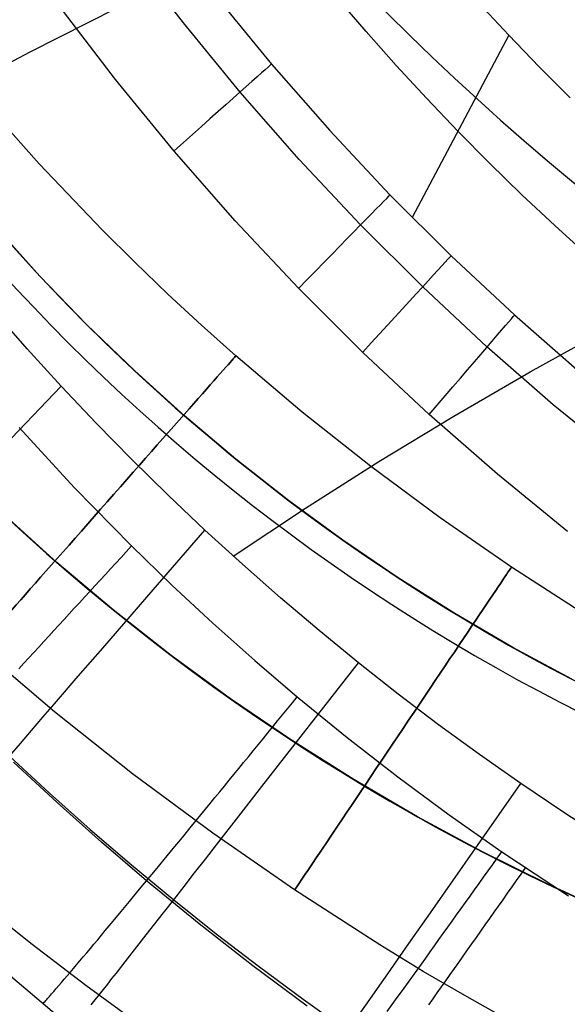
# Model space of a CAD drawing. Extents: x 35624 to 36541, y 4015 to 4839.
# Tile 20 of 150: x 35851 to 35893, y 4094 to 4170. Entities that reach past the tile are written whole.
import ezdxf

# ---------------------------------------------------------------- set-up
doc = ezdxf.new("R2010")
doc.units = 0
for name, color, linetype in [('FUSTO_INTERNO', 200, 'CONTINUOUS'), ('GAMBE', 96, 'CONTINUOUS'), ('IGES_LEVEL_1', 4, 'CONTINUOUS')]:
    doc.layers.add(name, color=color, linetype=linetype)

msp = doc.modelspace()

# ---------------------------------------------------------------- linework, layer by layer
at = {"layer": 'FUSTO_INTERNO'}
for p, q in [((35852.276, 4150.489, -193.153), (35848.81, 4154.33, -193.153)), ((35848.81, 4154.33, -168.153), (35852.276, 4150.489, -168.153)), ((35852.276, 4150.489, -180.653), (35848.81, 4154.33, -180.653)), ((35855.872, 4146.768, -193.153), (35852.276, 4150.489, -193.153)), ((35852.276, 4150.489, -168.153), (35855.872, 4146.768, -168.153)), ((35855.872, 4146.768, -180.653), (35852.276, 4150.489, -180.653)), ((35855.872, 4146.769, -193.153), (35855.872, 4146.769, -168.153)), ((35859.592, 4143.173, -193.153), (35855.872, 4146.768, -193.153)), ((35855.872, 4146.768, -168.153), (35859.592, 4143.173, -168.153)), ((35859.592, 4143.173, -180.653), (35855.872, 4146.768, -180.653)), ((35863.434, 4139.706, -193.153), (35859.592, 4143.173, -193.153)), ((35859.592, 4143.173, -168.153), (35863.434, 4139.706, -168.153)), ((35863.434, 4139.706, -180.653), (35859.592, 4143.173, -180.653)), ((35867.391, 4136.373, -193.153), (35863.434, 4139.706, -193.153)), ((35863.434, 4139.706, -168.153), (35867.391, 4136.373, -168.153)), ((35867.391, 4136.373, -180.653), (35863.434, 4139.706, -180.653)), ((35871.46, 4133.177, -193.153), (35867.391, 4136.373, -193.153)), ((35867.391, 4136.373, -168.153), (35871.46, 4133.177, -168.153)), ((35871.46, 4133.177, -180.653), (35867.391, 4136.373, -180.653)), ((35875.635, 4130.121, -193.153), (35871.46, 4133.177, -193.153)), ((35871.46, 4133.177, -168.153), (35875.635, 4130.121, -168.153)), ((35875.635, 4130.121, -180.653), (35871.46, 4133.177, -180.653)), ((35853.576, 4128.401, -193.153), (35849.354, 4132.21, -193.153)), ((35853.576, 4128.401, -168.153), (35849.354, 4132.21, -168.153)), ((35849.354, 4132.21, -180.653), (35853.576, 4128.401, -180.653)), ((35879.913, 4127.21, -193.153), (35875.635, 4130.121, -193.153)), ((35875.635, 4130.121, -168.153), (35879.913, 4127.21, -168.153)), ((35879.913, 4127.21, -180.653), (35875.635, 4130.121, -180.653)), ((35857.925, 4124.737, -193.153), (35853.576, 4128.401, -193.153)), ((35857.925, 4124.737, -168.153), (35853.576, 4128.401, -168.153)), ((35853.576, 4128.401, -180.653), (35857.925, 4124.737, -180.653)), ((35884.287, 4124.446, -193.153), (35879.913, 4127.21, -193.153)), ((35879.913, 4127.21, -168.153), (35884.287, 4124.446, -168.153)), ((35884.287, 4124.446, -180.653), (35879.913, 4127.21, -180.653)), ((35862.396, 4121.224, -193.153), (35857.925, 4124.737, -193.153)), ((35862.396, 4121.224, -168.153), (35857.925, 4124.737, -168.153)), ((35857.925, 4124.737, -180.653), (35862.396, 4121.224, -180.653)), ((35888.753, 4121.834, -193.153), (35884.287, 4124.446, -193.153)), ((35884.287, 4124.446, -168.153), (35888.753, 4121.834, -168.153)), ((35888.753, 4121.834, -180.653), (35884.287, 4124.446, -180.653)), ((35893.306, 4119.375, -193.153), (35888.753, 4121.834, -193.153)), ((35888.753, 4121.834, -168.153), (35893.306, 4119.375, -168.153)), ((35893.306, 4119.375, -180.653), (35888.753, 4121.834, -180.653)), ((35866.985, 4117.866, -193.153), (35862.396, 4121.224, -193.153)), ((35866.985, 4117.866, -168.153), (35862.396, 4121.224, -168.153)), ((35862.396, 4121.224, -180.653), (35866.985, 4117.866, -180.653)), ((35871.686, 4114.667, -193.153), (35866.985, 4117.866, -193.153)), ((35871.686, 4114.667, -168.153), (35866.985, 4117.866, -168.153)), ((35866.985, 4117.866, -180.653), (35871.686, 4114.667, -180.653)), ((35876.494, 4111.63, -193.153), (35871.686, 4114.667, -193.153)), ((35876.494, 4111.63, -168.153), (35871.686, 4114.667, -168.153)), ((35871.686, 4114.667, -180.653), (35876.494, 4111.63, -180.653)), ((35881.402, 4108.759, -193.153), (35876.494, 4111.63, -193.153)), ((35881.402, 4108.759, -168.153), (35876.494, 4111.63, -168.153)), ((35876.494, 4111.63, -180.653), (35881.402, 4108.759, -180.653)), ((35886.405, 4106.057, -193.153), (35881.402, 4108.759, -193.153)), ((35886.405, 4106.057, -168.153), (35881.402, 4108.759, -168.153)), ((35881.402, 4108.759, -180.653), (35886.405, 4106.057, -180.653)), ((35891.498, 4103.527, -193.153), (35886.405, 4106.057, -193.153)), ((35891.498, 4103.527, -168.153), (35886.405, 4106.057, -168.153)), ((35886.405, 4106.057, -180.653), (35891.498, 4103.527, -180.653)), ((35896.674, 4101.173, -193.153), (35891.498, 4103.527, -193.153)), ((35896.674, 4101.173, -168.153), (35891.498, 4103.527, -168.153)), ((35891.498, 4103.527, -180.653), (35896.674, 4101.173, -180.653)), ((35847.606, 4102.182, -207.44), (35851.674, 4098.938, -207.44)), ((35851.674, 4098.938, -207.44), (35855.808, 4095.779, -207.44)), ((35855.808, 4095.779, -207.44), (35860.008, 4092.707, -207.44))]:
    msp.add_line(p, q, dxfattribs=at)
for centre, radius, start, end in [((35963.02, 4253.916, -160.156), 153.53, 180, 225.00014), ((35963.02, 4253.916, -185.156), 153.53, 180, 270.00001), ((35963.018, 4253.916, -193.153), 151.529, 180, 225.00036), ((35963.02, 4253.918, -193.153), 151.531, 225.00036, 270), ((35963.02, 4253.916, -160.156), 153.53, 225.00014, 270), ((35963.02, 4253.918, -193.153), 166.531, 225.00033, 270)]:
    msp.add_arc(centre, radius, start, end, dxfattribs=at)
at = {"layer": 'GAMBE'}
for p, q in [((35852.211, 4159.159, -380.007), (35847.512, 4164.433, -380.007)), ((35857.094, 4154.048, -380.007), (35852.211, 4159.159, -380.007)), ((35859.603, 4151.557, -380.007), (35857.094, 4154.048, -380.007)), ((35862.154, 4149.11, -380.007), (35859.603, 4151.557, -380.007)), ((35864.749, 4146.708, -380.007), (35862.154, 4149.11, -380.007)), ((35867.386, 4144.352, -380.007), (35864.749, 4146.708, -380.007)), ((35872.516, 4139.999, -380.007), (35867.386, 4144.352, -380.007)), ((35877.78, 4135.825, -380.007), (35872.516, 4139.999, -380.007)), ((35883.161, 4131.834, -380.007), (35877.78, 4135.825, -380.007)), ((35888.643, 4128.035, -380.007), (35883.161, 4131.834, -380.007)), ((35894.318, 4124.368, -380.007), (35888.643, 4128.035, -380.007)), ((35853.408, 4116.861, -380.007), (35847.547, 4121.842, -380.007)), ((35859.428, 4112.08, -380.007), (35853.408, 4116.861, -380.007)), ((35865.601, 4107.499, -380.007), (35859.428, 4112.08, -380.007)), ((35871.922, 4103.121, -380.007), (35865.601, 4107.499, -380.007)), ((35878.505, 4098.874, -380.007), (35871.922, 4103.121, -380.007)), ((35881.85, 4096.835, -380.007), (35878.505, 4098.874, -380.007)), ((35885.231, 4094.857, -380.007), (35881.85, 4096.835, -380.007)), ((35888.646, 4092.94, -380.007), (35885.231, 4094.857, -380.007))]:
    msp.add_line(p, q, dxfattribs=at)
at = {"layer": 'GAMBE', "extrusion": (0.750222, -0.661186, -2.08941e-07)}
msp.add_circle((26809.185, -380.006, 24168.326), 15.002, dxfattribs=at)
at = {"layer": 'GAMBE', "extrusion": (0.830336, -0.557263, -2.09837e-07)}
msp.add_circle((23412.061, -380.005, 27499.238), 15.002, dxfattribs=at)
at = {"layer": 'IGES_LEVEL_1'}
for p, q in [((35863.342, 4170.045, -317.105), (35859.14, 4175.547, -317.105)), ((35865.832, 4172.12, -310.606), (35870.144, 4166.851, -310.606)), ((35877.438, 4169.363, -229.731), (35875.169, 4172.01, -229.731)), ((35851.534, 4167.803, -96.565), (35858.243, 4171.204, -93.476)), ((35858.098, 4165.675, -319.731), (35853.755, 4171.361, -319.731)), ((35888.445, 4169.08, -139.731), (35886.139, 4171.558, -139.731)), ((35867.723, 4164.691, -317.105), (35863.342, 4170.045, -317.105)), ((35879.752, 4166.758, -229.731), (35877.438, 4169.363, -229.731)), ((35888.445, 4169.08, -139.731), (35880.984, 4155.027, -310.605)), ((35890.795, 4166.646, -139.731), (35888.445, 4169.08, -139.731)), ((35844.93, 4164.307, -99.74), (35851.534, 4167.803, -96.565)), ((35870.144, 4166.851, -310.606), (35874.626, 4161.732, -310.605)), ((35882.112, 4164.196, -229.731), (35879.752, 4166.758, -229.731)), ((35893.187, 4164.256, -139.731), (35890.795, 4166.646, -139.731)), ((35862.625, 4160.142, -319.731), (35858.098, 4165.675, -319.731)), ((35872.278, 4159.49, -317.105), (35867.723, 4164.691, -317.105)), ((35884.515, 4161.678, -229.731), (35882.112, 4164.196, -229.731)), ((35874.626, 4161.732, -310.605), (35879.273, 4156.771, -310.605)), ((35886.962, 4159.205, -229.731), (35884.515, 4161.678, -229.731)), ((35867.331, 4154.768, -319.731), (35862.625, 4160.142, -319.731)), ((35877, 4154.449, -317.105), (35872.278, 4159.49, -317.105)), ((35889.452, 4156.777, -229.731), (35886.962, 4159.205, -229.731)), ((35879.273, 4156.771, -310.605), (35884, 4152.052, -310.605)), ((35891.984, 4154.395, -229.731), (35889.452, 4156.777, -229.731)), ((35872.211, 4149.559, -319.731), (35867.331, 4154.768, -319.731)), ((35881.802, 4149.655, -317.105), (35877, 4154.449, -317.105)), ((35894.556, 4152.06, -229.731), (35891.984, 4154.395, -229.731)), ((35884, 4152.052, -310.605), (35888.876, 4147.496, -310.605)), ((35877.174, 4144.604, -319.731), (35872.211, 4149.559, -319.731)), ((35886.757, 4145.025, -317.104), (35881.802, 4149.655, -317.105)), ((35851.28, 4144.891, -103), (35848.691, 4147.841, -103)), ((35888.876, 4147.496, -310.605), (35893.897, 4143.108, -310.605)), ((35890.091, 4143.111, -92.215), (35896.076, 4146.429, -89.7)), ((35853.923, 4141.988, -103), (35851.28, 4144.891, -103)), ((35882.294, 4139.82, -319.731), (35877.174, 4144.604, -319.731)), ((35891.859, 4140.566, -317.104), (35886.757, 4145.025, -317.104)), ((35884.206, 4139.695, -94.804), (35890.091, 4143.111, -92.215)), ((35846.705, 4134.482, -107.891), (35853.923, 4141.988, -103)), ((35856.618, 4139.135, -103), (35853.923, 4141.988, -103)), ((35897.101, 4136.283, -317.104), (35891.859, 4140.566, -317.104)), ((35878.425, 4136.184, -97.465), (35884.206, 4139.695, -94.804)), ((35887.566, 4135.212, -319.731), (35882.294, 4139.82, -319.731)), ((35850.665, 4138.801, -319.731), (35854.936, 4134.164, -319.731)), ((35859.364, 4136.334, -103), (35856.618, 4139.135, -103)), ((35862.158, 4133.586, -103), (35859.364, 4136.334, -103)), ((35872.751, 4132.579, -100.198), (35878.425, 4136.184, -97.465)), ((35892.983, 4130.786, -319.731), (35887.566, 4135.212, -319.731)), ((35854.936, 4134.164, -319.731), (35859.34, 4129.665, -319.731)), ((35865.001, 4130.89, -103), (35862.158, 4133.586, -103)), ((35867.189, 4128.882, -103), (35872.751, 4132.579, -100.198)), ((35861.013, 4126.285, -105.787), (35865.001, 4130.89, -103)), ((35867.892, 4128.248, -103), (35865.001, 4130.89, -103)), ((35858.936, 4129.224, -319.716), (35859.34, 4129.665, -319.731)), ((35859.34, 4129.665, -319.731), (35862.447, 4126.651, -319.731)), ((35858.128, 4128.343, -319.647), (35858.531, 4128.783, -319.688)), ((35858.531, 4128.783, -319.688), (35858.936, 4129.224, -319.716)), ((35857.322, 4127.465, -319.53), (35857.725, 4127.904, -319.595)), ((35857.725, 4127.904, -319.595), (35858.128, 4128.343, -319.647)), ((35870.83, 4125.661, -103), (35867.892, 4128.248, -103)), ((35856.52, 4126.59, -319.363), (35856.92, 4127.027, -319.452)), ((35856.92, 4127.027, -319.452), (35857.322, 4127.465, -319.53)), ((35856.12, 4126.154, -319.261), (35856.52, 4126.59, -319.363)), ((35857.122, 4121.79, -108.648), (35861.013, 4126.285, -105.787)), ((35862.447, 4126.651, -319.731), (35865.614, 4123.704, -319.731)), ((35855.322, 4125.285, -319.022), (35855.72, 4125.719, -319.148)), ((35855.72, 4125.719, -319.148), (35856.12, 4126.154, -319.261)), ((35873.813, 4123.129, -103), (35870.83, 4125.661, -103)), ((35854.529, 4124.421, -318.736), (35854.925, 4124.852, -318.885)), ((35854.925, 4124.852, -318.885), (35855.322, 4125.285, -319.022)), ((35853.741, 4123.562, -318.402), (35854.134, 4123.991, -318.575)), ((35854.134, 4123.991, -318.575), (35854.529, 4124.421, -318.736)), ((35853.348, 4123.135, -318.219), (35853.741, 4123.562, -318.402)), ((35865.614, 4123.704, -319.731), (35868.842, 4120.825, -319.731)), ((35852.568, 4122.285, -317.817), (35852.957, 4122.709, -318.023)), ((35852.957, 4122.709, -318.023), (35853.348, 4123.135, -318.219)), ((35876.842, 4120.653, -103), (35873.813, 4123.129, -103)), ((35851.793, 4121.443, -317.371), (35852.18, 4121.863, -317.599)), ((35852.18, 4121.863, -317.599), (35852.568, 4122.285, -317.817)), ((35855.236, 4119.609, -110.128), (35857.122, 4121.79, -108.648)), ((35851.025, 4120.608, -316.88), (35851.408, 4121.024, -317.131)), ((35851.408, 4121.024, -317.131), (35851.793, 4121.443, -317.371)), ((35850.644, 4120.193, -316.619), (35851.025, 4120.608, -316.88)), ((35868.842, 4120.825, -319.731), (35872.13, 4118.014, -319.731)), ((35873.078, 4115.822, -105.779), (35876.842, 4120.653, -103)), ((35879.912, 4118.234, -103), (35876.842, 4120.653, -103)), ((35853.402, 4117.485, -111.663), (35855.236, 4119.609, -110.128)), ((35871.75, 4117.549, -319.716), (35872.13, 4118.014, -319.731)), ((35872.13, 4118.014, -319.731), (35875.964, 4114.882, -319.731)), ((35883.024, 4115.872, -103), (35879.912, 4118.234, -103)), ((35852.506, 4116.448, -112.458), (35853.402, 4117.485, -111.663)), ((35871.371, 4117.085, -319.688), (35871.75, 4117.549, -319.716)), ((35851.626, 4115.429, -113.274), (35852.506, 4116.448, -112.458)), ((35870.614, 4116.158, -319.595), (35870.992, 4116.621, -319.648)), ((35870.992, 4116.621, -319.648), (35871.371, 4117.085, -319.688)), ((35869.405, 4111.106, -108.634), (35873.078, 4115.822, -105.779)), ((35869.859, 4115.235, -319.453), (35870.236, 4115.696, -319.53)), ((35870.236, 4115.696, -319.53), (35870.614, 4116.158, -319.595)), ((35886.177, 4113.569, -103), (35883.024, 4115.872, -103)), ((35850.763, 4114.428, -114.116), (35851.626, 4115.429, -113.274)), ((35869.483, 4114.774, -319.364), (35869.859, 4115.235, -319.453)), ((35875.964, 4114.882, -319.731), (35879.872, 4111.844, -319.731)), ((35849.918, 4113.447, -114.987), (35850.763, 4114.428, -114.116)), ((35868.733, 4113.857, -319.149), (35869.108, 4114.315, -319.262)), ((35869.108, 4114.315, -319.262), (35869.483, 4114.774, -319.364)), ((35849.918, 4113.447, -114.987), (35853.013, 4110.587, -114.981)), ((35867.987, 4112.944, -318.886), (35868.36, 4113.4, -319.023)), ((35868.36, 4113.4, -319.023), (35868.733, 4113.857, -319.149)), ((35889.369, 4111.323, -103), (35886.177, 4113.569, -103)), ((35853.602, 4109.864, -313.438), (35850.244, 4112.991, -313.437)), ((35867.616, 4112.49, -318.737), (35867.987, 4112.944, -318.886)), ((35866.876, 4111.585, -318.404), (35867.245, 4112.037, -318.576)), ((35867.245, 4112.037, -318.576), (35867.616, 4112.49, -318.737)), ((35879.872, 4111.844, -319.731), (35883.852, 4108.903, -319.731)), ((35866.141, 4110.687, -318.025), (35866.508, 4111.135, -318.22)), ((35866.508, 4111.135, -318.22), (35866.876, 4111.585, -318.404)), ((35867.623, 4108.819, -110.112), (35869.405, 4111.106, -108.634)), ((35885.845, 4106.281, -105.774), (35889.369, 4111.323, -103)), ((35892.6, 4109.136, -103), (35889.369, 4111.323, -103)), ((35853.013, 4110.587, -114.981), (35856.158, 4107.786, -114.975)), ((35865.775, 4110.241, -317.818), (35866.141, 4110.687, -318.025)), ((35857.022, 4106.808, -313.438), (35853.602, 4109.864, -313.438)), ((35865.049, 4109.354, -317.372), (35865.411, 4109.796, -317.601)), ((35865.411, 4109.796, -317.601), (35865.775, 4110.241, -317.818)), ((35864.328, 4108.475, -316.882), (35864.688, 4108.913, -317.132)), ((35864.688, 4108.913, -317.132), (35865.049, 4109.354, -317.372)), ((35865.889, 4106.592, -111.644), (35867.623, 4108.819, -110.112)), ((35883.852, 4108.903, -319.731), (35887.902, 4106.062, -319.731)), ((35895.868, 4107.008, -103), (35892.6, 4109.136, -103)), ((35863.26, 4107.173, -316.066), (35863.97, 4108.039, -316.621)), ((35863.97, 4108.039, -316.621), (35864.328, 4108.475, -316.882)), ((35856.158, 4107.786, -114.975), (35859.351, 4105.044, -114.969)), ((35860.503, 4103.823, -313.438), (35857.022, 4106.808, -313.438)), ((35862.557, 4106.318, -315.47), (35863.26, 4107.173, -316.066)), ((35865.043, 4105.505, -112.437), (35865.889, 4106.592, -111.644)), ((35861.863, 4105.474, -314.832), (35862.557, 4106.318, -315.47)), ((35882.405, 4101.361, -108.624), (35885.845, 4106.281, -105.774)), ((35887.551, 4105.572, -319.716), (35887.902, 4106.062, -319.731)), ((35887.902, 4106.062, -319.731), (35893.051, 4102.664, -319.731)), ((35859.351, 4105.044, -114.969), (35862.592, 4102.362, -114.964)), ((35861.178, 4104.642, -314.155), (35861.863, 4105.474, -314.832)), ((35864.21, 4104.437, -113.253), (35865.043, 4105.505, -112.437)), ((35886.851, 4104.593, -319.648), (35887.201, 4105.082, -319.688)), ((35887.201, 4105.082, -319.688), (35887.551, 4105.572, -319.716)), ((35860.503, 4103.823, -313.438), (35861.178, 4104.642, -314.155)), ((35863.393, 4103.389, -114.094), (35864.21, 4104.437, -113.253)), ((35886.502, 4104.104, -319.596), (35886.851, 4104.593, -319.648)), ((35889.039, 4103.841, -319.688), (35889.386, 4104.334, -319.716)), ((35889.386, 4104.334, -319.716), (35889.733, 4104.827, -319.731)), ((35859.839, 4103.019, -312.683), (35860.503, 4103.823, -313.438)), ((35864.558, 4100.496, -313.439), (35860.503, 4103.823, -313.438)), ((35885.805, 4103.13, -319.454), (35886.153, 4103.617, -319.531)), ((35886.153, 4103.617, -319.531), (35886.502, 4104.104, -319.596)), ((35888.692, 4103.349, -319.648), (35889.039, 4103.841, -319.688)), ((35859.187, 4102.231, -311.891), (35859.839, 4103.019, -312.683)), ((35862.592, 4102.362, -114.964), (35863.393, 4103.389, -114.094)), ((35885.458, 4102.645, -319.365), (35885.805, 4103.13, -319.454)), ((35888.001, 4102.367, -319.531), (35888.346, 4102.858, -319.596)), ((35888.346, 4102.858, -319.596), (35888.692, 4103.349, -319.648)), ((35858.548, 4101.461, -311.061), (35859.187, 4102.231, -311.891)), ((35861.808, 4101.357, -115.867), (35862.592, 4102.362, -114.964)), ((35862.592, 4102.362, -114.964), (35865.88, 4099.74, -114.959)), ((35884.765, 4101.677, -319.15), (35885.111, 4102.16, -319.263)), ((35885.111, 4102.16, -319.263), (35885.458, 4102.645, -319.365)), ((35887.656, 4101.878, -319.454), (35888.001, 4102.367, -319.531)), ((35857.925, 4100.711, -310.196), (35858.548, 4101.461, -311.061)), ((35861.042, 4100.376, -116.808), (35861.808, 4101.357, -115.867)), ((35880.735, 4098.975, -110.1), (35882.405, 4101.361, -108.624)), ((35884.076, 4100.714, -318.887), (35884.42, 4101.195, -319.024)), ((35884.42, 4101.195, -319.024), (35884.765, 4101.677, -319.15)), ((35886.969, 4100.902, -319.263), (35887.312, 4101.39, -319.365)), ((35887.312, 4101.39, -319.365), (35887.656, 4101.878, -319.454)), ((35857.319, 4099.982, -309.295), (35857.925, 4100.711, -310.196)), ((35868.689, 4097.266, -313.439), (35864.558, 4100.496, -313.439)), ((35883.733, 4100.235, -318.738), (35884.076, 4100.714, -318.887)), ((35886.626, 4100.416, -319.15), (35886.969, 4100.902, -319.263)), ((35857.022, 4099.626, -308.831), (35857.319, 4099.982, -309.295)), ((35860.295, 4099.419, -117.791), (35861.042, 4100.376, -116.808)), ((35865.88, 4099.74, -114.959), (35869.213, 4097.179, -114.955)), ((35883.05, 4099.282, -318.405), (35883.391, 4099.758, -318.578)), ((35883.391, 4099.758, -318.578), (35883.733, 4100.235, -318.738)), ((35885.944, 4099.448, -318.887), (35886.284, 4099.932, -319.025)), ((35886.284, 4099.932, -319.025), (35886.626, 4100.416, -319.15)), ((35856.163, 4098.6, -307.39), (35856.444, 4098.935, -307.879)), ((35856.444, 4098.935, -307.879), (35856.731, 4099.277, -308.359)), ((35856.731, 4099.277, -308.359), (35857.022, 4099.626, -308.831)), ((35859.567, 4098.487, -118.821), (35859.928, 4098.95, -118.3)), ((35859.928, 4098.95, -118.3), (35860.295, 4099.419, -117.791)), ((35879.109, 4096.653, -111.63), (35880.735, 4098.975, -110.1)), ((35882.711, 4098.807, -318.222), (35883.05, 4099.282, -318.405)), ((35885.265, 4098.486, -318.578), (35885.604, 4098.966, -318.738)), ((35885.604, 4098.966, -318.738), (35885.944, 4099.448, -318.887)), ((35855.619, 4097.952, -306.387), (35855.888, 4098.272, -306.893)), ((35855.888, 4098.272, -306.893), (35856.163, 4098.6, -307.39)), ((35859.21, 4098.031, -119.356), (35859.567, 4098.487, -118.821)), ((35882.035, 4097.865, -317.82), (35882.372, 4098.335, -318.026)), ((35882.372, 4098.335, -318.026), (35882.711, 4098.807, -318.222)), ((35884.927, 4098.008, -318.406), (35885.265, 4098.486, -318.578)), ((35855.101, 4097.337, -305.351), (35855.357, 4097.64, -305.873)), ((35855.357, 4097.64, -305.873), (35855.619, 4097.952, -306.387)), ((35858.512, 4097.14, -120.466), (35858.858, 4097.582, -119.903)), ((35858.858, 4097.582, -119.903), (35859.21, 4098.031, -119.356)), ((35881.364, 4096.93, -317.374), (35881.699, 4097.396, -317.602)), ((35881.699, 4097.396, -317.602), (35882.035, 4097.865, -317.82)), ((35884.255, 4097.056, -318.027), (35884.591, 4097.531, -318.222)), ((35884.591, 4097.531, -318.222), (35884.927, 4098.008, -318.406)), ((35853.55, 4093.456, -297.202), (35849.674, 4096.747, -297.202)), ((35854.379, 4096.486, -303.737), (35854.612, 4096.759, -304.283)), ((35854.612, 4096.759, -304.283), (35854.853, 4097.043, -304.821)), ((35854.853, 4097.043, -304.821), (35855.101, 4097.337, -305.351)), ((35857.834, 4096.276, -121.636), (35858.17, 4096.705, -121.043)), ((35858.17, 4096.705, -121.043), (35858.512, 4097.14, -120.466)), ((35872.894, 4094.136, -313.439), (35868.689, 4097.266, -313.439)), ((35869.213, 4097.179, -114.955), (35872.591, 4094.68, -114.951)), ((35878.314, 4095.52, -112.423), (35879.109, 4096.653, -111.63)), ((35881.031, 4096.466, -317.134), (35881.364, 4096.93, -317.374)), ((35883.921, 4096.583, -317.82), (35884.255, 4097.056, -318.027)), ((35853.734, 4095.732, -302.05), (35853.94, 4095.971, -302.62)), ((35853.94, 4095.971, -302.62), (35854.155, 4096.223, -303.183)), ((35854.155, 4096.223, -303.183), (35854.379, 4096.486, -303.737)), ((35857.504, 4095.855, -122.246), (35857.834, 4096.276, -121.636)), ((35880.369, 4095.544, -316.622), (35880.699, 4096.004, -316.883)), ((35880.699, 4096.004, -316.883), (35881.031, 4096.466, -317.134)), ((35883.257, 4095.643, -317.374), (35883.588, 4096.111, -317.603)), ((35883.588, 4096.111, -317.603), (35883.921, 4096.583, -317.82)), ((35853.179, 4095.092, -300.292), (35853.353, 4095.291, -300.886)), ((35853.353, 4095.291, -300.886), (35853.538, 4095.505, -301.472)), ((35853.538, 4095.505, -301.472), (35853.734, 4095.732, -302.05)), ((35856.859, 4095.036, -123.518), (35857.178, 4095.442, -122.873)), ((35857.178, 4095.442, -122.873), (35857.504, 4095.855, -122.246)), ((35877.532, 4094.406, -113.237), (35878.314, 4095.52, -112.423)), ((35879.714, 4094.633, -316.067), (35880.369, 4095.544, -316.622)), ((35882.598, 4094.711, -316.884), (35882.927, 4095.176, -317.134)), ((35882.927, 4095.176, -317.134), (35883.257, 4095.643, -317.374)), ((35852.499, 4094.334, -297.202), (35852.551, 4094.39, -297.52)), ((35852.551, 4094.39, -297.52), (35852.607, 4094.451, -297.836)), ((35852.607, 4094.451, -297.836), (35852.667, 4094.516, -298.15)), ((35852.667, 4094.516, -298.15), (35852.73, 4094.586, -298.462)), ((35852.73, 4094.586, -298.462), (35852.797, 4094.66, -298.772)), ((35852.797, 4094.66, -298.772), (35852.867, 4094.738, -299.08)), ((35852.867, 4094.738, -299.08), (35853.017, 4094.907, -299.69)), ((35853.017, 4094.907, -299.69), (35853.179, 4095.092, -300.292)), ((35856.236, 4094.246, -124.865), (35856.545, 4094.637, -124.182)), ((35856.545, 4094.637, -124.182), (35856.859, 4095.036, -123.518)), ((35872.591, 4094.68, -114.951), (35876.012, 4092.243, -114.948)), ((35876.765, 4093.314, -114.078), (35877.532, 4094.406, -113.237)), ((35879.065, 4093.733, -315.471), (35879.714, 4094.633, -316.067)), ((35882.271, 4094.249, -316.622), (35882.598, 4094.711, -316.884))]:
    msp.add_line(p, q, dxfattribs=at)
at = {"layer": 'IGES_LEVEL_1', "extrusion": (-3.24248e-08, 4.02708e-16, 1)}
msp.add_arc((36020.496, 4312.186, -319.732), 200, 180, 270, dxfattribs=at)
msp.add_arc((36020.496, 4312.186, -319.732), 200, 180, 270, dxfattribs=at)
at = {"layer": 'IGES_LEVEL_1', "extrusion": (-3.24248e-08, 1.98964e-15, 1)}
msp.add_arc((36020.496, 4312.186, -139.732), 184.252, 180, 270, dxfattribs=at)
msp.add_arc((36020.496, 4312.186, -139.732), 184.252, 180, 270, dxfattribs=at)
at = {"layer": 'IGES_LEVEL_1', "extrusion": (-0.665732, 0.746191, -1.54408e-07)}
msp.add_arc((-29529.965, -309.663, -20770.623), 10.071, 185.38609, 270.2865, dxfattribs=at)
at = {"layer": 'IGES_LEVEL_1', "extrusion": (0.714467, -0.699669, 1.53205e-07)}
msp.add_arc((28063.446, -309.653, 22726.21), 10.082, 269.66978, 354.55939, dxfattribs=at)
at = {"layer": 'IGES_LEVEL_1', "extrusion": (0.737247, -0.675623, -1.06835e-07)}
msp.add_arc((27295.118, -309.641, 23650.143), 10.087, 269.64823, 354.53232, dxfattribs=at)
at = {"layer": 'IGES_LEVEL_1', "extrusion": (0.759137, -0.650931, -7.71929e-08)}
msp.add_arc((26499.639, -309.637, 24544.852), 10.093, 269.6269, 354.50558, dxfattribs=at)

doc.saveas('drawing.dxf')
